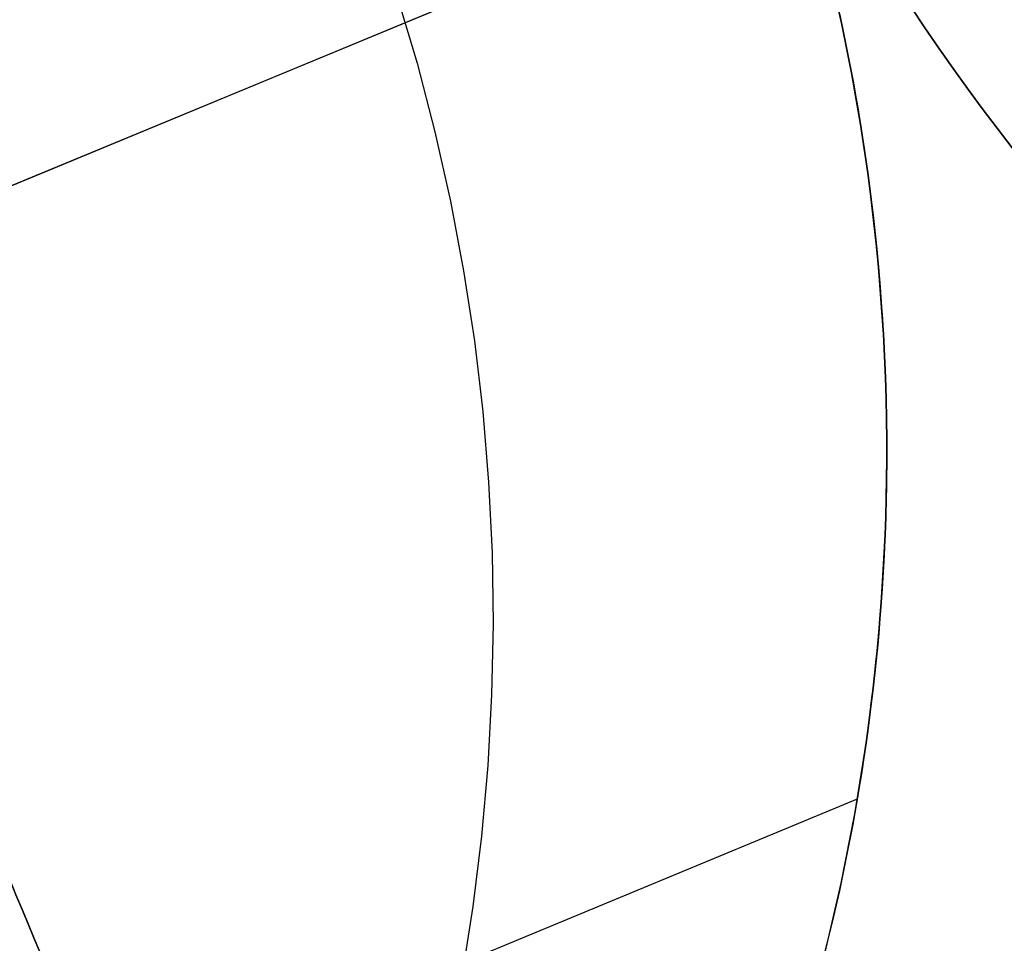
# Model space of a CAD drawing. Extents: x -3378 to 3007, y -425 to 173.
# Tile 224 of 256: x 316.39 to 323.58, y 12.01 to 18.75. Entities that reach past the tile are written whole.
import ezdxf

# ---------------------------------------------------------------- set-up
doc = ezdxf.new("R2010")
doc.units = 0
doc.layers.add('PREDEFINITO', color=7, linetype='CONTINUOUS')

msp = doc.modelspace()

# ---------------------------------------------------------------- linework, layer by layer
at = {"layer": 'PREDEFINITO'}
for p, q in [((322.0807, 19.9194, 2348.5415), (289.8143, 6.5543, 2348.5415)), ((322.0807, 19.9194, 2795.6246), (289.8143, 6.5543, 2795.6246)), ((289.8143, 6.5543, 2125), (322.0807, 19.9194, 2125)), ((322.2974, 19.1206, 2115), (322.4104, 18.6153, 2115)), ((322.2974, 19.1206, 2589.9994), (322.4104, 18.6153, 2589.9994)), ((322.2974, 19.1206, 2352.4979), (322.4104, 18.6153, 2352.4979)), ((319.142, 18.9262, 2045.8186), (319.2899, 18.43, 2045.8234)), ((322.3494, 18.8979, 2564.4989), (322.39, 18.713, 2564.564)), ((322.39, 18.713, 2579.6014), (322.3494, 18.8979, 2579.6666)), ((322.3494, 18.8979, 2140.4158), (322.39, 18.713, 2140.4809)), ((322.39, 18.713, 2155.5184), (322.3494, 18.8979, 2155.5835)), ((322.3494, 18.8979, 2988.5819), (322.39, 18.713, 2988.6471)), ((322.39, 18.713, 3003.6845), (322.3494, 18.8979, 3003.7496)), ((322.3752, 18.7816, 3064.7615), (322.4253, 18.5423, 3064.7161)), ((322.39, 18.713, 2564.564), (322.4279, 18.5291, 2564.6336)), ((322.4279, 18.5291, 2579.5318), (322.39, 18.713, 2579.6014)), ((322.39, 18.713, 2140.4809), (322.4279, 18.5291, 2140.5506)), ((322.4279, 18.5291, 2155.4487), (322.39, 18.713, 2155.5184)), ((322.39, 18.713, 2988.6471), (322.4279, 18.5291, 2988.7167)), ((322.4279, 18.5291, 3003.6149), (322.39, 18.713, 3003.6845)), ((322.4104, 18.6153, 2115), (322.506, 18.1063, 2115)), ((322.4104, 18.6153, 2589.9994), (322.506, 18.1063, 2589.9994)), ((322.4104, 18.6153, 2352.4979), (322.506, 18.1063, 2352.4979)), ((322.4253, 18.5423, 3064.7161), (322.472, 18.2984, 3064.666)), ((322.4279, 18.5291, 2564.6336), (322.4632, 18.3462, 2564.7077)), ((322.4632, 18.3462, 2579.4577), (322.4279, 18.5291, 2579.5318)), ((322.4279, 18.5291, 2140.5506), (322.4632, 18.3462, 2140.6246)), ((322.4632, 18.3462, 2155.3747), (322.4279, 18.5291, 2155.4487)), ((322.4279, 18.5291, 2988.7167), (322.4632, 18.3462, 2988.7908)), ((322.4632, 18.3462, 3003.5408), (322.4279, 18.5291, 3003.6149)), ((319.2899, 18.43, 2045.8234), (319.4206, 17.929, 2045.8298)), ((322.4632, 18.3462, 2564.7077), (322.4959, 18.165, 2564.7859)), ((322.4959, 18.165, 2579.3795), (322.4632, 18.3462, 2579.4577)), ((322.4632, 18.3462, 2140.6246), (322.4959, 18.165, 2140.7028)), ((322.4959, 18.165, 2155.2964), (322.4632, 18.3462, 2155.3747)), ((322.4632, 18.3462, 2988.7908), (322.4959, 18.165, 2988.869)), ((322.4959, 18.165, 3003.4626), (322.4632, 18.3462, 3003.5408)), ((322.472, 18.2984, 3064.666), (322.5147, 18.0546, 3064.6121)), ((322.4959, 18.165, 2564.7859), (322.526, 17.9854, 2564.8683)), ((322.526, 17.9854, 2579.2971), (322.4959, 18.165, 2579.3795)), ((322.4959, 18.165, 2140.7028), (322.526, 17.9854, 2140.7853)), ((322.526, 17.9854, 2155.214), (322.4959, 18.165, 2155.2964)), ((322.4959, 18.165, 2988.869), (322.526, 17.9854, 2988.9514)), ((322.526, 17.9854, 3003.3802), (322.4959, 18.165, 3003.4626)), ((322.506, 18.1063, 2115), (322.5839, 17.5944, 2115)), ((322.506, 18.1063, 2589.9994), (322.5839, 17.5944, 2589.9994)), ((322.506, 18.1063, 2352.4979), (322.5839, 17.5944, 2352.4979)), ((322.5147, 18.0546, 3064.6121), (322.5531, 17.811, 3064.5543)), ((322.526, 17.9854, 2564.8683), (322.5537, 17.8073, 2564.9549)), ((322.5537, 17.8073, 2579.2106), (322.526, 17.9854, 2579.2971)), ((322.526, 17.9854, 2140.7853), (322.5537, 17.8073, 2140.8718)), ((322.5537, 17.8073, 2155.1275), (322.526, 17.9854, 2155.214)), ((322.526, 17.9854, 2988.9514), (322.5537, 17.8073, 2989.0379)), ((322.5537, 17.8073, 3003.2936), (322.526, 17.9854, 3003.3802)), ((319.4206, 17.929, 2045.8298), (319.5339, 17.4238, 2045.8378)), ((322.5531, 17.811, 3064.5543), (322.5875, 17.5677, 3064.4929)), ((322.5537, 17.8073, 2564.9549), (322.5789, 17.631, 2565.0455)), ((322.5789, 17.631, 2579.12), (322.5537, 17.8073, 2579.2106)), ((322.5537, 17.8073, 2140.8718), (322.5789, 17.631, 2140.9624)), ((322.5789, 17.631, 2155.0369), (322.5537, 17.8073, 2155.1275)), ((322.5537, 17.8073, 2989.0379), (322.5789, 17.631, 2989.1286)), ((322.5789, 17.631, 3003.203), (322.5537, 17.8073, 3003.2936)), ((322.5789, 17.631, 2565.0455), (322.6018, 17.4564, 2565.1401)), ((322.6018, 17.4564, 2579.0253), (322.5789, 17.631, 2579.12)), ((322.5789, 17.631, 2140.9624), (322.6018, 17.4564, 2141.057)), ((322.6018, 17.4564, 2154.9423), (322.5789, 17.631, 2155.0369)), ((322.5789, 17.631, 2989.1286), (322.6018, 17.4564, 2989.2232)), ((322.6018, 17.4564, 3003.1084), (322.5789, 17.631, 3003.203)), ((322.5839, 17.5944, 2115), (322.6441, 17.0801, 2115)), ((322.5839, 17.5944, 2589.9994), (322.6441, 17.0801, 2589.9994)), ((322.5839, 17.5944, 2352.4979), (322.6441, 17.0801, 2352.4979)), ((322.5875, 17.5677, 3064.4929), (322.6182, 17.32, 3064.4265)), ((319.5339, 17.4238, 2045.8378), (319.6299, 16.915, 2045.8474)), ((322.6018, 17.4564, 2565.1401), (322.6224, 17.2837, 2565.2387)), ((322.6224, 17.2837, 2578.9268), (322.6018, 17.4564, 2579.0253)), ((322.6018, 17.4564, 2141.057), (322.6224, 17.2837, 2141.1556)), ((322.6224, 17.2837, 2154.8437), (322.6018, 17.4564, 2154.9423)), ((322.6018, 17.4564, 2989.2232), (322.6224, 17.2837, 2989.3217)), ((322.6224, 17.2837, 3003.0098), (322.6018, 17.4564, 3003.1084)), ((322.6182, 17.32, 3064.4265), (322.6448, 17.0728, 3064.3564)), ((322.6224, 17.2837, 2565.2387), (322.6408, 17.113, 2565.3411)), ((322.6408, 17.113, 2578.8243), (322.6224, 17.2837, 2578.9268)), ((322.6224, 17.2837, 2141.1556), (322.6408, 17.113, 2141.2581)), ((322.6408, 17.113, 2154.7412), (322.6224, 17.2837, 2154.8437)), ((322.6224, 17.2837, 2989.3217), (322.6408, 17.113, 2989.4242)), ((322.6408, 17.113, 3002.9074), (322.6224, 17.2837, 3003.0098)), ((322.6408, 17.113, 2565.3411), (322.657, 16.9444, 2565.4474)), ((322.657, 16.9444, 2578.718), (322.6408, 17.113, 2578.8243)), ((322.6408, 17.113, 2141.2581), (322.657, 16.9444, 2141.3644)), ((322.657, 16.9444, 2154.6349), (322.6408, 17.113, 2154.7412)), ((322.6408, 17.113, 2989.4242), (322.657, 16.9444, 2989.5305)), ((322.657, 16.9444, 3002.8011), (322.6408, 17.113, 3002.9074)), ((322.6441, 17.0801, 2115), (322.6865, 16.564, 2115)), ((322.6441, 17.0801, 2589.9994), (322.6865, 16.564, 2589.9994)), ((322.6441, 17.0801, 2352.4979), (322.6865, 16.564, 2352.4979)), ((322.6448, 17.0728, 3064.3564), (322.6672, 16.8263, 3064.2827)), ((319.6299, 16.915, 2045.8474), (319.7083, 16.4033, 2045.8585)), ((322.657, 16.9444, 2565.4474), (322.6711, 16.778, 2565.5574)), ((322.6711, 16.778, 2578.608), (322.657, 16.9444, 2578.718)), ((322.657, 16.9444, 2141.3644), (322.6711, 16.778, 2141.4743)), ((322.6711, 16.778, 2154.525), (322.657, 16.9444, 2154.6349)), ((322.657, 16.9444, 2989.5305), (322.6711, 16.778, 2989.6405)), ((322.6711, 16.778, 3002.6911), (322.657, 16.9444, 3002.8011)), ((322.6672, 16.8263, 3064.2827), (322.6854, 16.5805, 3064.2054)), ((322.6711, 16.778, 2565.5574), (322.6832, 16.614, 2565.671)), ((322.6832, 16.614, 2578.4944), (322.6711, 16.778, 2578.608)), ((322.6711, 16.778, 2141.4743), (322.6832, 16.614, 2141.5879)), ((322.6832, 16.614, 2154.4114), (322.6711, 16.778, 2154.525)), ((322.6711, 16.778, 2989.6405), (322.6832, 16.614, 2989.7541)), ((322.6832, 16.614, 3002.5775), (322.6711, 16.778, 3002.6911)), ((322.6832, 16.614, 2565.671), (322.6933, 16.4524, 2565.7882)), ((322.6933, 16.4524, 2578.3772), (322.6832, 16.614, 2578.4944)), ((322.6832, 16.614, 2141.5879), (322.6933, 16.4524, 2141.7051)), ((322.6933, 16.4524, 2154.2942), (322.6832, 16.614, 2154.4114)), ((322.6832, 16.614, 2989.7541), (322.6933, 16.4524, 2989.8713)), ((322.6933, 16.4524, 3002.4603), (322.6832, 16.614, 3002.5775)), ((322.6854, 16.5805, 3064.2054), (322.6998, 16.3305, 3064.1229)), ((322.6865, 16.564, 2115), (322.7111, 16.0468, 2115)), ((322.6865, 16.564, 2589.9994), (322.7111, 16.0468, 2589.9994)), ((322.6865, 16.564, 2352.4979), (322.7111, 16.0468, 2352.4979)), ((319.7083, 16.4033, 2045.8585), (319.769, 15.8892, 2045.8712)), ((322.6933, 16.4524, 2565.7882), (322.7016, 16.2933, 2565.9089)), ((322.7016, 16.2933, 2578.2565), (322.6933, 16.4524, 2578.3772)), ((322.6933, 16.4524, 2141.7051), (322.7016, 16.2933, 2141.8259)), ((322.7016, 16.2933, 2154.1734), (322.6933, 16.4524, 2154.2942)), ((322.6933, 16.4524, 2989.8713), (322.7016, 16.2933, 2989.992)), ((322.7016, 16.2933, 3002.3396), (322.6933, 16.4524, 3002.4603)), ((322.6998, 16.3305, 3064.1229), (322.71, 16.0815, 3064.0369)), ((322.7016, 16.2933, 2565.9089), (322.7081, 16.1368, 2566.0331)), ((322.7081, 16.1368, 2578.1323), (322.7016, 16.2933, 2578.2565)), ((322.7016, 16.2933, 2141.8259), (322.7081, 16.1368, 2141.9501)), ((322.7081, 16.1368, 2154.0492), (322.7016, 16.2933, 2154.1734)), ((322.7016, 16.2933, 2989.992), (322.7081, 16.1368, 2990.1162)), ((322.7081, 16.1368, 3002.2154), (322.7016, 16.2933, 3002.3396)), ((322.7081, 16.1368, 2566.0331), (322.7128, 15.983, 2566.1607)), ((322.7128, 15.983, 2578.0047), (322.7081, 16.1368, 2578.1323)), ((322.7081, 16.1368, 2141.9501), (322.7128, 15.983, 2142.0776)), ((322.7128, 15.983, 2153.9216), (322.7081, 16.1368, 2154.0492)), ((322.7081, 16.1368, 2990.1162), (322.7128, 15.983, 2990.2438)), ((322.7128, 15.983, 3002.0878), (322.7081, 16.1368, 3002.2154)), ((322.71, 16.0815, 3064.0369), (322.716, 15.8337, 3063.9475)), ((322.7111, 16.0468, 2115), (322.7178, 15.529, 2115)), ((322.7111, 16.0468, 2589.9994), (322.7178, 15.529, 2589.9994)), ((322.7111, 16.0468, 2352.4979), (322.7178, 15.529, 2352.4979)), ((322.7128, 15.983, 2566.1607), (322.716, 15.832, 2566.2917)), ((322.716, 15.832, 2577.8738), (322.7128, 15.983, 2578.0047)), ((322.7128, 15.983, 2142.0776), (322.716, 15.832, 2142.2086)), ((322.716, 15.832, 2153.7907), (322.7128, 15.983, 2153.9216)), ((322.7128, 15.983, 2990.2438), (322.716, 15.832, 2990.3747)), ((322.716, 15.832, 3001.9569), (322.7128, 15.983, 3002.0878)), ((319.769, 15.8892, 2045.8712), (319.812, 15.3734, 2045.8854)), ((322.716, 15.8337, 3063.9475), (322.7179, 15.5869, 3063.8547)), ((322.716, 15.832, 2566.2917), (322.7176, 15.6839, 2566.4259)), ((322.7176, 15.6839, 2577.7396), (322.716, 15.832, 2577.8738)), ((322.716, 15.832, 2142.2086), (322.7176, 15.6839, 2142.3428)), ((322.7176, 15.6839, 2153.6565), (322.716, 15.832, 2153.7907)), ((322.716, 15.832, 2990.3747), (322.7176, 15.6839, 2990.5089)), ((322.7176, 15.6839, 3001.8226), (322.716, 15.832, 3001.9569)), ((322.7176, 15.6839, 2566.4259), (322.7178, 15.5385, 2566.5635)), ((322.7178, 15.5385, 2577.6019), (322.7176, 15.6839, 2577.7396)), ((322.7176, 15.6839, 2142.3428), (322.7178, 15.5385, 2142.4805)), ((322.7178, 15.5385, 2153.5188), (322.7176, 15.6839, 2153.6565)), ((322.7176, 15.6839, 2990.5089), (322.7178, 15.5385, 2990.6466)), ((322.7178, 15.5385, 3001.685), (322.7176, 15.6839, 3001.8226)), ((322.7178, 15.529, 2115), (322.7066, 15.0113, 2115)), ((322.7178, 15.529, 2589.9994), (322.7066, 15.0113, 2589.9994)), ((322.7178, 15.529, 2352.4979), (322.7066, 15.0113, 2352.4979)), ((322.7179, 15.5869, 3063.8547), (322.7157, 15.3365, 3063.7567)), ((322.7178, 15.5385, 2566.5635), (322.7166, 15.3961, 2566.7044)), ((322.7166, 15.3961, 2577.461), (322.7178, 15.5385, 2577.6019)), ((322.7178, 15.5385, 2142.4805), (322.7166, 15.3961, 2142.6214)), ((322.7166, 15.3961, 2153.3779), (322.7178, 15.5385, 2153.5188)), ((322.7178, 15.5385, 2990.6466), (322.7166, 15.3961, 2990.7875)), ((322.7166, 15.3961, 3001.5441), (322.7178, 15.5385, 3001.685)), ((322.7166, 15.3961, 2566.7044), (322.7141, 15.2569, 2566.8485)), ((322.7141, 15.2569, 2577.3169), (322.7166, 15.3961, 2577.461)), ((322.7166, 15.3961, 2142.6214), (322.7141, 15.2569, 2142.7654)), ((322.7141, 15.2569, 2153.2339), (322.7166, 15.3961, 2153.3779)), ((322.7166, 15.3961, 2990.7875), (322.7141, 15.2569, 2990.9316)), ((322.7141, 15.2569, 3001.4), (322.7166, 15.3961, 3001.5441)), ((319.812, 15.3734, 2045.8854), (319.8372, 14.8564, 2045.9012)), ((322.7157, 15.3365, 3063.7567), (322.7094, 15.0874, 3063.6554)), ((322.7141, 15.2569, 2566.8485), (322.7104, 15.1209, 2566.9957)), ((322.7104, 15.1209, 2577.1698), (322.7141, 15.2569, 2577.3169)), ((322.7141, 15.2569, 2142.7654), (322.7104, 15.1209, 2142.9126)), ((322.7104, 15.1209, 2153.0867), (322.7141, 15.2569, 2153.2339)), ((322.7141, 15.2569, 2990.9316), (322.7104, 15.1209, 2991.0787)), ((322.7104, 15.1209, 3001.2528), (322.7141, 15.2569, 3001.4)), ((322.7104, 15.1209, 2566.9957), (322.7056, 14.9882, 2567.1458)), ((322.7056, 14.9882, 2577.0196), (322.7104, 15.1209, 2577.1698)), ((322.7104, 15.1209, 2142.9126), (322.7056, 14.9882, 2143.0628)), ((322.7056, 14.9882, 2152.9365), (322.7104, 15.1209, 2153.0867)), ((322.7104, 15.1209, 2991.0787), (322.7056, 14.9882, 2991.2289)), ((322.7056, 14.9882, 3001.1027), (322.7104, 15.1209, 3001.2528)), ((322.7094, 15.0874, 3063.6554), (322.6989, 14.8398, 3063.5508)), ((322.7066, 15.0113, 2115), (322.6776, 14.4943, 2115)), ((322.7066, 15.0113, 2589.9994), (322.6776, 14.4943, 2589.9994)), ((322.7066, 15.0113, 2352.4979), (322.6776, 14.4943, 2352.4979)), ((322.7056, 14.9882, 2567.1458), (322.6998, 14.859, 2567.299)), ((322.6998, 14.859, 2576.8664), (322.7056, 14.9882, 2577.0196)), ((322.7056, 14.9882, 2143.0628), (322.6998, 14.859, 2143.2159)), ((322.6998, 14.859, 2152.7834), (322.7056, 14.9882, 2152.9365)), ((322.7056, 14.9882, 2991.2289), (322.6998, 14.859, 2991.3821)), ((322.6998, 14.859, 3000.9495), (322.7056, 14.9882, 3001.1027)), ((319.8372, 14.8564, 2045.9012), (319.8446, 14.3389, 2045.9184)), ((322.6989, 14.8398, 3063.5508), (322.6845, 14.5937, 3063.4431)), ((322.6998, 14.859, 2567.299), (322.6931, 14.7334, 2567.455)), ((322.6931, 14.7334, 2576.7104), (322.6998, 14.859, 2576.8664)), ((322.6998, 14.859, 2143.2159), (322.6931, 14.7334, 2143.372)), ((322.6931, 14.7334, 2152.6273), (322.6998, 14.859, 2152.7834)), ((322.6998, 14.859, 2991.3821), (322.6931, 14.7334, 2991.5381)), ((322.6931, 14.7334, 3000.7935), (322.6998, 14.859, 3000.9495)), ((322.6931, 14.7334, 2567.455), (322.6856, 14.6114, 2567.6139)), ((322.6856, 14.6114, 2576.5515), (322.6931, 14.7334, 2576.7104)), ((322.6931, 14.7334, 2143.372), (322.6856, 14.6114, 2143.5309)), ((322.6856, 14.6114, 2152.4684), (322.6931, 14.7334, 2152.6273)), ((322.6931, 14.7334, 2991.5381), (322.6856, 14.6114, 2991.697)), ((322.6856, 14.6114, 3000.6346), (322.6931, 14.7334, 3000.7935)), ((322.6845, 14.5937, 3063.4431), (322.6658, 14.3444, 3063.3301)), ((322.6856, 14.6114, 2567.6139), (322.6774, 14.4932, 2567.7756)), ((322.6774, 14.4932, 2576.3898), (322.6856, 14.6114, 2576.5515)), ((322.6856, 14.6114, 2143.5309), (322.6774, 14.4932, 2143.6925)), ((322.6774, 14.4932, 2152.3067), (322.6856, 14.6114, 2152.4684)), ((322.6856, 14.6114, 2991.697), (322.6774, 14.4932, 2991.8587)), ((322.6774, 14.4932, 3000.4729), (322.6856, 14.6114, 3000.6346)), ((322.6776, 14.4943, 2115), (322.6307, 13.9786, 2115)), ((322.6776, 14.4943, 2589.9994), (322.6307, 13.9786, 2589.9994)), ((322.6776, 14.4943, 2352.4979), (322.6307, 13.9786, 2352.4979)), ((322.6774, 14.4932, 2567.7756), (322.6686, 14.3788, 2567.94)), ((322.6686, 14.3788, 2576.2254), (322.6774, 14.4932, 2576.3898)), ((322.6774, 14.4932, 2143.6925), (322.6686, 14.3788, 2143.8569)), ((322.6686, 14.3788, 2152.1424), (322.6774, 14.4932, 2152.3067)), ((322.6774, 14.4932, 2991.8587), (322.6686, 14.3788, 2992.0231)), ((322.6686, 14.3788, 3000.3085), (322.6774, 14.4932, 3000.4729)), ((322.6686, 14.3788, 2567.94), (322.6592, 14.2685, 2568.107)), ((322.6592, 14.2685, 2576.0584), (322.6686, 14.3788, 2576.2254)), ((322.6686, 14.3788, 2143.8569), (322.6592, 14.2685, 2144.024)), ((322.6592, 14.2685, 2151.9753), (322.6686, 14.3788, 2152.1424)), ((322.6686, 14.3788, 2992.0231), (322.6592, 14.2685, 2992.1901)), ((322.6592, 14.2685, 3000.1415), (322.6686, 14.3788, 3000.3085)), ((319.8446, 14.3389, 2045.9184), (319.8342, 13.8216, 2045.9372)), ((322.6658, 14.3444, 3063.3301), (322.643, 14.0968, 3063.2141)), ((322.6592, 14.2685, 2568.107), (322.6494, 14.1622, 2568.2767)), ((322.6494, 14.1622, 2575.8887), (322.6592, 14.2685, 2576.0584)), ((322.6592, 14.2685, 2144.024), (322.6494, 14.1622, 2144.1936)), ((322.6494, 14.1622, 2151.8057), (322.6592, 14.2685, 2151.9753)), ((322.6592, 14.2685, 2992.1901), (322.6494, 14.1622, 2992.3598)), ((322.6494, 14.1622, 2999.9718), (322.6592, 14.2685, 3000.1415)), ((322.6494, 14.1622, 2568.2767), (322.6393, 14.0601, 2568.4488)), ((322.6393, 14.0601, 2575.7166), (322.6494, 14.1622, 2575.8887)), ((322.6494, 14.1622, 2144.1936), (322.6393, 14.0601, 2144.3658)), ((322.6393, 14.0601, 2151.6335), (322.6494, 14.1622, 2151.8057)), ((322.6494, 14.1622, 2992.3598), (322.6393, 14.0601, 2992.5319)), ((322.6393, 14.0601, 2999.7997), (322.6494, 14.1622, 2999.9718)), ((322.643, 14.0968, 3063.2141), (322.6163, 13.8511, 3063.0951)), ((322.6393, 14.0601, 2568.4488), (322.6289, 13.9623, 2568.6235)), ((322.6289, 13.9623, 2575.542), (322.6393, 14.0601, 2575.7166)), ((322.6393, 14.0601, 2144.3658), (322.6289, 13.9623, 2144.5404)), ((322.6289, 13.9623, 2151.4589), (322.6393, 14.0601, 2151.6335)), ((322.6393, 14.0601, 2992.5319), (322.6289, 13.9623, 2992.7065)), ((322.6289, 13.9623, 2999.625), (322.6393, 14.0601, 2999.7997)), ((322.6307, 13.9786, 2115), (322.5661, 13.4649, 2115)), ((322.6307, 13.9786, 2589.9994), (322.5661, 13.4649, 2589.9994)), ((322.6307, 13.9786, 2352.4979), (322.5661, 13.4649, 2352.4979)), ((322.6289, 13.9623, 2568.6235), (322.6184, 13.8689, 2568.8005)), ((322.6184, 13.8689, 2575.3649), (322.6289, 13.9623, 2575.542)), ((322.6289, 13.9623, 2144.5404), (322.6184, 13.8689, 2144.7174)), ((322.6184, 13.8689, 2151.2819), (322.6289, 13.9623, 2151.4589)), ((322.6289, 13.9623, 2992.7065), (322.6184, 13.8689, 2992.8836)), ((322.6184, 13.8689, 2999.448), (322.6289, 13.9623, 2999.625)), ((319.8342, 13.8216, 2045.9372), (319.806, 13.3049, 2045.9573)), ((322.6163, 13.8511, 3063.0951), (322.5858, 13.6072, 3062.9733)), ((322.6184, 13.8689, 2568.8005), (322.6079, 13.7801, 2568.9799)), ((322.6079, 13.7801, 2575.1856), (322.6184, 13.8689, 2575.3649)), ((322.6184, 13.8689, 2144.7174), (322.6079, 13.7801, 2144.8968)), ((322.6079, 13.7801, 2151.1025), (322.6184, 13.8689, 2151.2819)), ((322.6184, 13.8689, 2992.8836), (322.6079, 13.7801, 2993.0629)), ((322.6079, 13.7801, 2999.2686), (322.6184, 13.8689, 2999.448)), ((322.6079, 13.7801, 2568.9799), (322.5973, 13.6956, 2569.162)), ((322.5973, 13.6956, 2575.0034), (322.6079, 13.7801, 2575.1856)), ((322.6079, 13.7801, 2144.8968), (322.5973, 13.6956, 2145.0789)), ((322.5973, 13.6956, 2150.9204), (322.6079, 13.7801, 2151.1025)), ((322.6079, 13.7801, 2993.0629), (322.5973, 13.6956, 2993.2451)), ((322.5973, 13.6956, 2999.0865), (322.6079, 13.7801, 2999.2686)), ((322.5973, 13.6956, 2569.162), (322.587, 13.6159, 2569.3461)), ((322.587, 13.6159, 2574.8193), (322.5973, 13.6956, 2575.0034)), ((322.5973, 13.6956, 2145.0789), (322.587, 13.6159, 2145.2631)), ((322.587, 13.6159, 2150.7362), (322.5973, 13.6956, 2150.9204)), ((322.5973, 13.6956, 2993.2451), (322.587, 13.6159, 2993.4292)), ((322.587, 13.6159, 2998.9024), (322.5973, 13.6956, 2999.0865)), ((322.5858, 13.6072, 3062.9733), (322.5508, 13.3608, 3062.8463)), ((322.587, 13.6159, 2569.3461), (322.5768, 13.5412, 2569.5323)), ((322.5768, 13.5412, 2574.6332), (322.587, 13.6159, 2574.8193)), ((322.587, 13.6159, 2145.2631), (322.5768, 13.5412, 2145.4492)), ((322.5768, 13.5412, 2150.5501), (322.587, 13.6159, 2150.7362)), ((322.587, 13.6159, 2993.4292), (322.5768, 13.5412, 2993.6153)), ((322.5768, 13.5412, 2998.7162), (322.587, 13.6159, 2998.9024)), ((322.5768, 13.5412, 2569.5323), (322.5671, 13.4715, 2569.7203)), ((322.5671, 13.4715, 2574.4452), (322.5768, 13.5412, 2574.6332)), ((322.5768, 13.5412, 2145.4492), (322.5671, 13.4715, 2145.6372)), ((322.5671, 13.4715, 2150.3621), (322.5768, 13.5412, 2150.5501)), ((322.5768, 13.5412, 2993.6153), (322.5671, 13.4715, 2993.8033)), ((322.5671, 13.4715, 2998.5283), (322.5768, 13.5412, 2998.7162)), ((322.5661, 13.4649, 2115), (322.4837, 12.9536, 2115)), ((322.5661, 13.4649, 2589.9994), (322.4837, 12.9536, 2589.9994)), ((322.5661, 13.4649, 2352.4979), (322.4837, 12.9536, 2352.4979)), ((322.5671, 13.4715, 2569.7203), (322.5577, 13.4069, 2569.9101)), ((322.5577, 13.4069, 2574.2554), (322.5671, 13.4715, 2574.4452)), ((322.5671, 13.4715, 2145.6372), (322.5577, 13.4069, 2145.827)), ((322.5577, 13.4069, 2150.1723), (322.5671, 13.4715, 2150.3621)), ((322.5671, 13.4715, 2993.8033), (322.5577, 13.4069, 2993.9932)), ((322.5577, 13.4069, 2998.3384), (322.5671, 13.4715, 2998.5283)), ((322.5577, 13.4069, 2569.9101), (322.5488, 13.3474, 2570.1017)), ((322.5488, 13.3474, 2574.0638), (322.5577, 13.4069, 2574.2554)), ((322.5577, 13.4069, 2145.827), (322.5488, 13.3474, 2146.0186)), ((322.5488, 13.3474, 2149.9807), (322.5577, 13.4069, 2150.1723)), ((322.5577, 13.4069, 2993.9932), (322.5488, 13.3474, 2994.1847)), ((322.5488, 13.3474, 2998.1468), (322.5577, 13.4069, 2998.3384)), ((319.806, 13.3049, 2045.9573), (319.7601, 12.7896, 2045.979)), ((322.5508, 13.3608, 3062.8463), (322.5119, 13.1164, 3062.7165)), ((322.5488, 13.3474, 2570.1017), (322.5405, 13.2933, 2570.295)), ((322.5405, 13.2933, 2573.8705), (322.5488, 13.3474, 2574.0638)), ((322.5488, 13.3474, 2146.0186), (322.5405, 13.2933, 2146.2119)), ((322.5405, 13.2933, 2149.7874), (322.5488, 13.3474, 2149.9807)), ((322.5488, 13.3474, 2994.1847), (322.5405, 13.2933, 2994.378)), ((322.5405, 13.2933, 2997.9535), (322.5488, 13.3474, 2998.1468)), ((322.5328, 13.2445, 2570.4899), (322.5259, 13.2013, 2570.6861)), ((322.5259, 13.2013, 2573.4794), (322.5328, 13.2445, 2573.6755)), ((322.5328, 13.2445, 2146.4068), (322.5259, 13.2013, 2146.603)), ((322.5259, 13.2013, 2149.3963), (322.5328, 13.2445, 2149.5925)), ((322.5328, 13.2445, 2994.573), (322.5259, 13.2013, 2994.7691)), ((322.5259, 13.2013, 2997.5624), (322.5328, 13.2445, 2997.7586)), ((322.5405, 13.2933, 2570.295), (322.5328, 13.2445, 2570.4899)), ((322.5328, 13.2445, 2573.6755), (322.5405, 13.2933, 2573.8705)), ((322.5405, 13.2933, 2146.2119), (322.5328, 13.2445, 2146.4068)), ((322.5328, 13.2445, 2149.5925), (322.5405, 13.2933, 2149.7874)), ((322.5405, 13.2933, 2994.378), (322.5328, 13.2445, 2994.573)), ((322.5328, 13.2445, 2997.7586), (322.5405, 13.2933, 2997.9535)), ((322.5197, 13.1636, 2570.8833), (322.5145, 13.1316, 2571.0816)), ((322.5145, 13.1316, 2573.0839), (322.5197, 13.1636, 2573.2821)), ((322.5197, 13.1636, 2146.8002), (322.5145, 13.1316, 2146.9985)), ((322.5145, 13.1316, 2149.0008), (322.5197, 13.1636, 2149.1991)), ((322.5197, 13.1636, 2994.9664), (322.5145, 13.1316, 2995.1646)), ((322.5145, 13.1316, 2997.1669), (322.5197, 13.1636, 2997.3652)), ((322.5259, 13.2013, 2570.6861), (322.5197, 13.1636, 2570.8833)), ((322.5197, 13.1636, 2573.2821), (322.5259, 13.2013, 2573.4794)), ((322.5259, 13.2013, 2146.603), (322.5197, 13.1636, 2146.8002)), ((322.5197, 13.1636, 2149.1991), (322.5259, 13.2013, 2149.3963)), ((322.5259, 13.2013, 2994.7691), (322.5197, 13.1636, 2994.9664)), ((322.5197, 13.1636, 2997.3652), (322.5259, 13.2013, 2997.5624)), ((322.5119, 13.1164, 3062.7165), (322.4693, 12.874, 3062.5839)), ((322.5066, 13.0849, 2571.4806), (322.5041, 13.0702, 2571.681)), ((322.5041, 13.0702, 2572.4844), (322.5066, 13.0849, 2572.6848)), ((322.5066, 13.0849, 2147.3976), (322.5041, 13.0702, 2147.598)), ((322.5041, 13.0702, 2148.4013), (322.5066, 13.0849, 2148.6017)), ((322.5066, 13.0849, 2995.5637), (322.5041, 13.0702, 2995.7641)), ((322.5041, 13.0702, 2996.5675), (322.5066, 13.0849, 2996.7679)), ((322.5101, 13.1053, 2571.2808), (322.5066, 13.0849, 2571.4806)), ((322.5066, 13.0849, 2572.6848), (322.5101, 13.1053, 2572.8847)), ((322.5101, 13.1053, 2147.1977), (322.5066, 13.0849, 2147.3976)), ((322.5066, 13.0849, 2148.6017), (322.5101, 13.1053, 2148.8016)), ((322.5101, 13.1053, 2995.3638), (322.5066, 13.0849, 2995.5637)), ((322.5066, 13.0849, 2996.7679), (322.5101, 13.1053, 2996.9677)), ((322.5145, 13.1316, 2571.0816), (322.5101, 13.1053, 2571.2808)), ((322.5101, 13.1053, 2572.8847), (322.5145, 13.1316, 2573.0839)), ((322.5145, 13.1316, 2146.9985), (322.5101, 13.1053, 2147.1977)), ((322.5101, 13.1053, 2148.8016), (322.5145, 13.1316, 2149.0008)), ((322.5145, 13.1316, 2995.1646), (322.5101, 13.1053, 2995.3638)), ((322.5101, 13.1053, 2996.9677), (322.5145, 13.1316, 2997.1669)), ((322.5021, 13.0584, 2572.0827), (309.3936, 7.6287, 2572.0827)), ((322.5021, 13.0584, 2147.9996), (309.3936, 7.6287, 2147.9996)), ((322.5021, 13.0584, 2996.1658), (309.3936, 7.6287, 2996.1658)), ((322.5026, 13.0614, 2571.8818), (322.5021, 13.0584, 2572.0827)), ((322.5021, 13.0584, 2572.0827), (322.5026, 13.0614, 2572.2836)), ((322.5026, 13.0614, 2147.7987), (322.5021, 13.0584, 2147.9996)), ((322.5021, 13.0584, 2147.9996), (322.5026, 13.0614, 2148.2006)), ((322.5026, 13.0614, 2995.9649), (322.5021, 13.0584, 2996.1658)), ((322.5021, 13.0584, 2996.1658), (322.5026, 13.0614, 2996.3667)), ((322.5041, 13.0702, 2571.681), (322.5026, 13.0614, 2571.8818)), ((322.5026, 13.0614, 2572.2836), (322.5041, 13.0702, 2572.4844)), ((322.5041, 13.0702, 2147.598), (322.5026, 13.0614, 2147.7987)), ((322.5026, 13.0614, 2148.2006), (322.5041, 13.0702, 2148.4013)), ((322.5041, 13.0702, 2995.7641), (322.5026, 13.0614, 2995.9649)), ((322.5026, 13.0614, 2996.3667), (322.5041, 13.0702, 2996.5675)), ((322.4837, 12.9536, 2115), (322.3838, 12.4455, 2115)), ((322.4837, 12.9536, 2589.9994), (322.3838, 12.4455, 2589.9994)), ((322.4837, 12.9536, 2352.4979), (322.3838, 12.4455, 2352.4979)), ((322.4693, 12.874, 3062.5839), (322.423, 12.6339, 3062.4488)), ((319.7601, 12.7896, 2045.979), (319.6964, 12.2762, 2046.002)), ((322.423, 12.6339, 3062.4488), (322.3722, 12.3918, 3062.3088)), ((322.3838, 12.4455, 2115), (322.2664, 11.9412, 2115)), ((322.3838, 12.4455, 2589.9994), (322.2664, 11.9412, 2589.9994)), ((322.3838, 12.4455, 2352.4979), (322.2664, 11.9412, 2352.4979)), ((322.3722, 12.3918, 3062.3088), (322.3177, 12.1521, 3062.1662)), ((319.6964, 12.2762, 2046.002), (319.6151, 11.7654, 2046.0264)), ((322.3177, 12.1521, 3062.1662), (322.1982, 11.6797, 3061.8739))]:
    msp.add_line(p, q, dxfattribs=at)
at = {"layer": 'PREDEFINITO', "extrusion": (-1.98052e-14, -8.20358e-15, -1)}
for centre in [(-335.4343, 27.0743, -1255), (-335.4343, 27.0743, -1235), (-335.4343, 27.0743, -1245)]:
    msp.add_circle(centre, 15, dxfattribs=at)
at = {"layer": 'PREDEFINITO'}
for centre in [(335.4343, 27.0743, 1255), (335.4343, 27.0743, 3155), (335.4343, 27.0743, 2205)]:
    msp.add_circle(centre, 15, dxfattribs=at)
at = {"layer": 'PREDEFINITO', "extrusion": (1.98052e-14, 8.20358e-15, -1)}
for centre in [(-335.4343, 27.0743, -3155), (-335.4343, 27.0743, -3175), (-335.4343, 27.0743, -3165)]:
    msp.add_circle(centre, 15, dxfattribs=at)
at = {"layer": 'PREDEFINITO', "extrusion": (0.92388, 0.382683, -2.47025e-15)}
for centre in [(-103.3518, 2572.0827, 297.0117), (-103.3518, 2147.9996, 297.0117), (-103.3518, 2996.1658, 297.0117)]:
    msp.add_circle(centre, 8, dxfattribs=at)
at = {"layer": 'PREDEFINITO', "extrusion": (0.382683, -0.92388, -3.55521e-16)}
msp.add_arc((-464.7383, 2115, 103.3518), 770, 270, 360, dxfattribs=at)
at = {"layer": 'PREDEFINITO', "extrusion": (0.382683, -0.92388, 6.81416e-16)}
msp.add_arc((305.2617, 2295, 103.3518), 770, 90, 180, dxfattribs=at)

doc.saveas('drawing.dxf')
